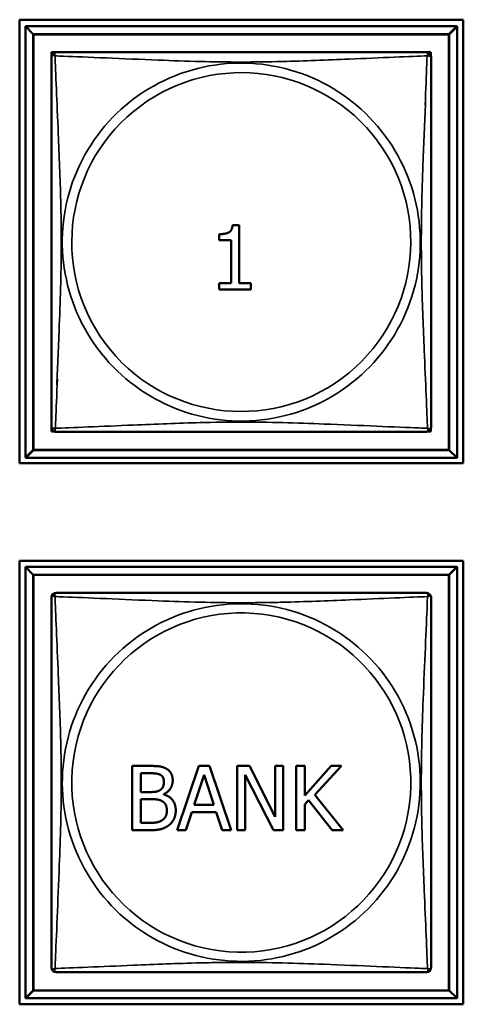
# Model space of a CAD drawing. Header units: inches. Extents: x -32 to 29.2, y -14.4 to 22.6.
# Tile 208 of 256: x -3.684 to -3.132, y -4.208 to -2.982. Entities that reach past the tile are written whole.
import ezdxf

# ---------------------------------------------------------------- set-up
doc = ezdxf.new("R2010")
doc.units = ezdxf.units.IN
doc.header["$MEASUREMENT"] = 0
doc.layers.add('Visible (ANSI)', color=7, linetype='Continuous', lineweight=50)
doc.layers.add('Visible Narrow (ANSI)', color=7, linetype='Continuous', lineweight=35)

msp = doc.modelspace()

# ---------------------------------------------------------------- linework, layer by layer
at = {"layer": 'Visible (ANSI)'}
for p, q in [((-3.6843, -3.534), (-3.6843, -2.9816)), ((-3.6843, -2.9816), (-3.1318, -2.9816)), ((-3.6772, -2.9896), (-3.1398, -2.9896)), ((-3.6674, -2.9994), (-3.6772, -2.9896)), ((-3.6772, -3.527), (-3.6772, -2.9896)), ((-3.1398, -2.9896), (-3.1497, -2.9994)), ((-3.1394, -2.9901), (-3.1493, -3)), ((-3.1398, -2.9896), (-3.1398, -2.9901)), ((-3.1398, -2.9901), (-3.1394, -2.9901)), ((-3.1394, -2.9901), (-3.1394, -3.5275)), ((-3.1318, -2.9816), (-3.1318, -3.534)), ((-3.6674, -2.9994), (-3.1497, -2.9994)), ((-3.6674, -3.5172), (-3.6674, -2.9994)), ((-3.667, -3), (-3.1493, -3)), ((-3.667, -3.5177), (-3.667, -3)), ((-3.1497, -2.9994), (-3.1497, -3.5172)), ((-3.1493, -3), (-3.1493, -3.5177)), ((-3.6448, -3.0279), (-3.6448, -3.0221)), ((-3.6448, -3.0221), (-3.639, -3.0221)), ((-3.1781, -3.0221), (-3.1723, -3.0221)), ((-3.1723, -3.0221), (-3.1723, -3.0264)), ((-3.4191, -3.2375), (-3.4108, -3.2375)), ((-3.4108, -3.2375), (-3.4108, -3.3096)), ((-3.4357, -3.256), (-3.4357, -3.2487)), ((-3.4211, -3.256), (-3.4357, -3.256)), ((-3.4211, -3.3096), (-3.4211, -3.256)), ((-3.4357, -3.3178), (-3.4357, -3.3096)), ((-3.4357, -3.3096), (-3.4211, -3.3096)), ((-3.4108, -3.3096), (-3.3966, -3.3096)), ((-3.3966, -3.3096), (-3.3966, -3.3178)), ((-3.3966, -3.3178), (-3.4357, -3.3178)), ((-3.6448, -3.4945), (-3.6448, -3.4887)), ((-3.6409, -3.4945), (-3.6448, -3.4945)), ((-3.1723, -3.4945), (-3.1753, -3.4945)), ((-3.1723, -3.4913), (-3.1723, -3.4945)), ((-3.6674, -3.5172), (-3.6772, -3.527)), ((-3.667, -3.5177), (-3.6768, -3.5275)), ((-3.1497, -3.5172), (-3.6674, -3.5172)), ((-3.1493, -3.5177), (-3.667, -3.5177)), ((-3.1493, -3.5177), (-3.1394, -3.5275)), ((-3.6768, -3.527), (-3.6772, -3.527)), ((-3.6768, -3.5275), (-3.6768, -3.527)), ((-3.1394, -3.5275), (-3.6768, -3.5275)), ((-3.1318, -3.534), (-3.6843, -3.534)), ((-3.6843, -4.208), (-3.6843, -3.6556)), ((-3.6843, -3.6556), (-3.1318, -3.6556)), ((-3.6772, -3.6631), (-3.1398, -3.6631)), ((-3.6674, -3.6729), (-3.6772, -3.6631)), ((-3.6772, -4.2005), (-3.6772, -3.6631)), ((-3.1398, -3.6631), (-3.1497, -3.6729)), ((-3.1394, -3.6631), (-3.1493, -3.673)), ((-3.1398, -3.6631), (-3.1394, -3.6631)), ((-3.1398, -3.6631), (-3.1398, -3.6631)), ((-3.1394, -3.6631), (-3.1394, -4.2005)), ((-3.1318, -3.6556), (-3.1318, -4.208)), ((-3.6674, -3.6729), (-3.1497, -3.6729)), ((-3.6674, -4.1907), (-3.6674, -3.6729)), ((-3.667, -3.673), (-3.1493, -3.673)), ((-3.667, -4.1907), (-3.667, -3.673)), ((-3.1497, -3.6729), (-3.1497, -4.1907)), ((-3.1493, -3.673), (-3.1493, -4.1907)), ((-3.5442, -3.9911), (-3.5442, -3.9111)), ((-3.5442, -3.9111), (-3.523, -3.9111)), ((-3.488, -3.9911), (-3.461, -3.9111)), ((-3.461, -3.9111), (-3.4479, -3.9111)), ((-3.4479, -3.9111), (-3.4209, -3.9911)), ((-3.4133, -3.9911), (-3.4133, -3.9111)), ((-3.4133, -3.9111), (-3.3982, -3.9111)), ((-3.3982, -3.9111), (-3.366, -3.9745)), ((-3.366, -3.9745), (-3.366, -3.9111)), ((-3.366, -3.9111), (-3.3561, -3.9111)), ((-3.3561, -3.9111), (-3.3561, -3.9911)), ((-3.3399, -3.9911), (-3.3399, -3.9111)), ((-3.3399, -3.9111), (-3.3292, -3.9111)), ((-3.3292, -3.9111), (-3.3292, -3.9479)), ((-3.3292, -3.9479), (-3.2964, -3.9111)), ((-3.2835, -3.9111), (-3.3166, -3.9469)), ((-3.2964, -3.9111), (-3.2835, -3.9111)), ((-3.5335, -3.9436), (-3.5335, -3.9202)), ((-3.5335, -3.9202), (-3.5233, -3.9202)), ((-3.467, -3.9597), (-3.4547, -3.922)), ((-3.4547, -3.922), (-3.4423, -3.9597)), ((-3.368, -3.9911), (-3.4034, -3.9222)), ((-3.4034, -3.9222), (-3.4034, -3.9911)), ((-3.5215, -3.9436), (-3.5335, -3.9436)), ((-3.5049, -3.9463), (-3.5049, -3.9467)), ((-3.3166, -3.9469), (-3.2815, -3.9911)), ((-3.5335, -3.9821), (-3.5335, -3.9525)), ((-3.5335, -3.9525), (-3.5215, -3.9525)), ((-3.4423, -3.9597), (-3.467, -3.9597)), ((-3.3246, -3.9539), (-3.3292, -3.9592)), ((-3.3292, -3.9592), (-3.3292, -3.9911)), ((-3.2953, -3.9911), (-3.3246, -3.9539)), ((-3.4699, -3.9688), (-3.4772, -3.9911)), ((-3.4394, -3.9688), (-3.4699, -3.9688)), ((-3.4321, -3.9911), (-3.4394, -3.9688)), ((-3.5249, -3.9821), (-3.5335, -3.9821)), ((-3.5212, -3.9911), (-3.5442, -3.9911)), ((-3.4772, -3.9911), (-3.488, -3.9911)), ((-3.4209, -3.9911), (-3.4321, -3.9911)), ((-3.4034, -3.9911), (-3.4133, -3.9911)), ((-3.3561, -3.9911), (-3.368, -3.9911)), ((-3.3292, -3.9911), (-3.3399, -3.9911)), ((-3.2815, -3.9911), (-3.2953, -3.9911)), ((-3.6674, -4.1907), (-3.6772, -4.2005)), ((-3.667, -4.1907), (-3.6768, -4.2005)), ((-3.1497, -4.1907), (-3.6674, -4.1907)), ((-3.1493, -4.1907), (-3.667, -4.1907)), ((-3.1493, -4.1907), (-3.1394, -4.2005)), ((-3.6768, -4.2005), (-3.6772, -4.2005)), ((-3.1394, -4.2005), (-3.6768, -4.2005)), ((-3.6768, -4.2005), (-3.6768, -4.2005)), ((-3.1318, -4.208), (-3.6843, -4.208))]:
    msp.add_line(p, q, dxfattribs=at)
for centre, start, end in [((-3.6389, -3.028), 90, 180), ((-3.1782, -3.028), 33.2331, 90), ((-3.1778, -3.0285), 0, 39.8948), ((-3.6389, -3.4886), 180, 219.8948), ((-3.6384, -3.4892), 213.2331, 270), ((-3.1778, -3.4892), 270, 360), ((-3.6389, -3.7015), 90, 180), ((-3.1782, -3.7015), 80.8649, 90), ((-3.1778, -3.7015), 0, 84.8629), ((-3.6389, -4.1621), 180, 264.8629), ((-3.6384, -4.1622), 260.8649, 270), ((-3.1778, -4.1622), 270, 360)]:
    msp.add_arc(centre, 0.00591, start, end, dxfattribs=at)
for points in [[(-3.6448, -3.028), (-3.6448, -3.0286), (-3.6448, -3.0313), (-3.6448, -3.0357), (-3.6448, -3.0438), (-3.6448, -3.0577), (-3.6448, -3.0739), (-3.6448, -3.09), (-3.6448, -3.1082), (-3.6448, -3.1268), (-3.6448, -3.1532), (-3.6448, -3.1805), (-3.6448, -3.2075), (-3.6448, -3.2244), (-3.6448, -3.2414), (-3.6448, -3.2583), (-3.6448, -3.2921), (-3.6448, -3.326), (-3.6448, -3.3597), (-3.6448, -3.4017), (-3.6448, -3.4456), (-3.6448, -3.4712), (-3.6448, -3.4813), (-3.6448, -3.4877), (-3.6448, -3.4886)], [(-3.1782, -3.0221), (-3.1788, -3.0221), (-3.1815, -3.0221), (-3.1859, -3.0221), (-3.194, -3.0221), (-3.208, -3.0221), (-3.2241, -3.0221), (-3.2402, -3.0221), (-3.2584, -3.0221), (-3.2771, -3.0221), (-3.3034, -3.0221), (-3.3307, -3.0221), (-3.3578, -3.0221), (-3.3747, -3.0221), (-3.3916, -3.0221), (-3.4085, -3.0221), (-3.4424, -3.0221), (-3.4762, -3.0221), (-3.5099, -3.0221), (-3.5519, -3.0221), (-3.5959, -3.0221), (-3.6214, -3.0221), (-3.6315, -3.0221), (-3.6379, -3.0221), (-3.6389, -3.0221)], [(-3.1719, -3.4892), (-3.1719, -3.4886), (-3.1719, -3.4859), (-3.1719, -3.4815), (-3.1719, -3.4733), (-3.1719, -3.4594), (-3.1719, -3.4433), (-3.1719, -3.4271), (-3.1719, -3.4089), (-3.1719, -3.3903), (-3.1719, -3.364), (-3.1719, -3.3367), (-3.1719, -3.3096), (-3.1719, -3.2927), (-3.1719, -3.2758), (-3.1719, -3.2588), (-3.1719, -3.225), (-3.1719, -3.1911), (-3.1719, -3.1574), (-3.1719, -3.1154), (-3.1719, -3.0715), (-3.1719, -3.0459), (-3.1719, -3.0359), (-3.1719, -3.0295), (-3.1719, -3.0285)], [(-3.6384, -3.4951), (-3.6379, -3.4951), (-3.6351, -3.4951), (-3.6307, -3.4951), (-3.6226, -3.4951), (-3.6087, -3.4951), (-3.5926, -3.4951), (-3.5764, -3.4951), (-3.5582, -3.4951), (-3.5396, -3.4951), (-3.5132, -3.4951), (-3.486, -3.4951), (-3.4589, -3.4951), (-3.442, -3.4951), (-3.425, -3.4951), (-3.4081, -3.4951), (-3.3743, -3.4951), (-3.3404, -3.4951), (-3.3067, -3.4951), (-3.2647, -3.4951), (-3.2208, -3.4951), (-3.1952, -3.4951), (-3.1852, -3.4951), (-3.1788, -3.4951), (-3.1778, -3.4951)], [(-3.6448, -3.7015), (-3.6448, -3.7021), (-3.6448, -3.7048), (-3.6448, -3.7092), (-3.6448, -3.7173), (-3.6448, -3.7312), (-3.6448, -3.7474), (-3.6448, -3.7635), (-3.6448, -3.7817), (-3.6448, -3.8003), (-3.6448, -3.8267), (-3.6448, -3.854), (-3.6448, -3.881), (-3.6448, -3.8979), (-3.6448, -3.9149), (-3.6448, -3.9318), (-3.6448, -3.9656), (-3.6448, -3.9995), (-3.6448, -4.0332), (-3.6448, -4.0752), (-3.6448, -4.1191), (-3.6448, -4.1447), (-3.6448, -4.1548), (-3.6448, -4.1612), (-3.6448, -4.1621)], [(-3.1782, -3.6956), (-3.1788, -3.6956), (-3.1815, -3.6956), (-3.1859, -3.6956), (-3.194, -3.6956), (-3.208, -3.6956), (-3.2241, -3.6956), (-3.2402, -3.6956), (-3.2584, -3.6956), (-3.2771, -3.6956), (-3.3034, -3.6956), (-3.3307, -3.6956), (-3.3578, -3.6956), (-3.3747, -3.6956), (-3.3916, -3.6956), (-3.4085, -3.6956), (-3.4424, -3.6956), (-3.4762, -3.6956), (-3.5099, -3.6956), (-3.5519, -3.6956), (-3.5959, -3.6956), (-3.6214, -3.6956), (-3.6315, -3.6956), (-3.6379, -3.6956), (-3.6389, -3.6956)], [(-3.1719, -4.1622), (-3.1719, -4.1616), (-3.1719, -4.1589), (-3.1719, -4.1545), (-3.1719, -4.1463), (-3.1719, -4.1324), (-3.1719, -4.1163), (-3.1719, -4.1001), (-3.1719, -4.0819), (-3.1719, -4.0633), (-3.1719, -4.037), (-3.1719, -4.0097), (-3.1719, -3.9826), (-3.1719, -3.9657), (-3.1719, -3.9488), (-3.1719, -3.9318), (-3.1719, -3.898), (-3.1719, -3.8641), (-3.1719, -3.8304), (-3.1719, -3.7884), (-3.1719, -3.7445), (-3.1719, -3.7189), (-3.1719, -3.7089), (-3.1719, -3.7025), (-3.1719, -3.7015)], [(-3.6384, -4.1681), (-3.6379, -4.1681), (-3.6351, -4.1681), (-3.6307, -4.1681), (-3.6226, -4.1681), (-3.6087, -4.1681), (-3.5926, -4.1681), (-3.5764, -4.1681), (-3.5582, -4.1681), (-3.5396, -4.1681), (-3.5132, -4.1681), (-3.486, -4.1681), (-3.4589, -4.1681), (-3.442, -4.1681), (-3.425, -4.1681), (-3.4081, -4.1681), (-3.3743, -4.1681), (-3.3404, -4.1681), (-3.3067, -4.1681), (-3.2647, -4.1681), (-3.2208, -4.1681), (-3.1952, -4.1681), (-3.1852, -4.1681), (-3.1788, -4.1681), (-3.1778, -4.1681)]]:
    msp.add_open_spline(points, degree=3, knots=[0.325731, 0.325731, 0.325731, 0.325731, 0.404774, 0.404774, 0.404774, 0.550532, 0.550532, 0.550532, 0.69629, 0.69629, 0.69629, 0.902598, 0.902598, 0.902598, 1.03154, 1.03154, 1.03154, 1.289425, 1.289425, 1.289425, 1.610774, 1.610774, 1.610774, 1.73735, 1.73735, 1.73735, 1.73735], dxfattribs=at)
for points in [[(-3.4357, -3.2487), (-3.4274, -3.2487), (-3.4197, -3.244), (-3.4191, -3.2375)], [(-3.523, -3.9111), (-3.5144, -3.9111), (-3.5058, -3.9122), (-3.502, -3.9144)], [(-3.5233, -3.9202), (-3.5177, -3.9202), (-3.5114, -3.9209), (-3.5088, -3.9223)], [(-3.5088, -3.9223), (-3.5067, -3.9235), (-3.5047, -3.9278), (-3.5047, -3.9307)], [(-3.502, -3.9144), (-3.4976, -3.9167), (-3.4937, -3.9241), (-3.4937, -3.9292)], [(-3.5047, -3.9307), (-3.5047, -3.9344), (-3.5068, -3.9394), (-3.5092, -3.941)], [(-3.4937, -3.9292), (-3.4937, -3.9348), (-3.4996, -3.9438), (-3.5049, -3.9463)], [(-3.5092, -3.941), (-3.5117, -3.9426), (-3.5165, -3.9436), (-3.5215, -3.9436)], [(-3.5049, -3.9467), (-3.4977, -3.9486), (-3.4899, -3.9589), (-3.4899, -3.9666)], [(-3.5215, -3.9525), (-3.516, -3.9525), (-3.51, -3.9533), (-3.5075, -3.9546)], [(-3.5075, -3.9546), (-3.5036, -3.9567), (-3.501, -3.9625), (-3.501, -3.967)], [(-3.501, -3.967), (-3.501, -3.9712), (-3.5038, -3.9766), (-3.5068, -3.9787)], [(-3.4899, -3.9666), (-3.4899, -3.9725), (-3.4944, -3.9817), (-3.4982, -3.9847)], [(-3.5068, -3.9787), (-3.5099, -3.9808), (-3.5179, -3.9821), (-3.5249, -3.9821)], [(-3.4982, -3.9847), (-3.5027, -3.9882), (-3.513, -3.9911), (-3.5212, -3.9911)]]:
    msp.add_open_spline(points, degree=2, dxfattribs=at)
at = {"layer": 'Visible Narrow (ANSI)'}
for centre, radius, start, end in [((-3.4085, -3.2583), 0.2227, 36.4757, 216.6522), ((-3.4081, -3.2588), 0.2113, 36.657, 216.4709), ((-3.4081, -3.2588), 0.2227, 216.4757, 36.6522), ((-3.4085, -3.2583), 0.2113, 216.657, 36.4709), ((-3.4085, -3.9318), 0.2227, 82.8109, 262.9169), ((-3.4081, -3.9318), 0.2227, 262.8109, 82.9169), ((-3.4081, -3.9318), 0.2113, 82.9197, 262.808), ((-3.4085, -3.9318), 0.2113, 262.9197, 82.808)]:
    msp.add_arc(centre, radius, start, end, dxfattribs=at)
for points, knots in [([(-3.6448, -3.028), (-3.6448, -3.0279), (-3.6448, -3.0278), (-3.6447, -3.0275), (-3.6447, -3.0273), (-3.6445, -3.027), (-3.6444, -3.0269), (-3.6443, -3.0268), (-3.6442, -3.0267), (-3.644, -3.0265), (-3.6438, -3.0265), (-3.6432, -3.0263), (-3.6428, -3.0262), (-3.6416, -3.0263), (-3.641, -3.0264), (-3.6402, -3.0266)], [-0.0844808, -0.0844808, -0.0844808, -0.0844808, -0.06943799, -0.06943799, -0.05587828, -0.05587828, -0.04740346, -0.04740346, -0.04210669, -0.04210669, -0.03151317, -0.03151317, -0.01456352, -0.01456352, 0.00026741, 0.00026741, 0.00026741, 0.00026741]), ([(-3.6402, -3.0266), (-3.6404, -3.0258), (-3.6405, -3.0252), (-3.6406, -3.0241), (-3.6406, -3.0236), (-3.6404, -3.023), (-3.6403, -3.0228), (-3.6401, -3.0226), (-3.6401, -3.0225), (-3.6399, -3.0224), (-3.6398, -3.0223), (-3.6395, -3.0222), (-3.6394, -3.0221), (-3.6391, -3.0221), (-3.6389, -3.0221), (-3.6389, -3.0221)], [-0.00026741, -0.00026741, -0.00026741, -0.00026741, 0.01456352, 0.01456352, 0.03151317, 0.03151317, 0.04210669, 0.04210669, 0.04740346, 0.04740346, 0.05587828, 0.05587828, 0.06943799, 0.06943799, 0.0844808, 0.0844808, 0.0844808, 0.0844808]), ([(-3.638, -3.4366), (-3.637, -3.4134), (-3.6359, -3.3868), (-3.6349, -3.3615), (-3.6335, -3.3266), (-3.6325, -3.2924), (-3.6325, -3.2583), (-3.6325, -3.2413), (-3.6328, -3.2242), (-3.6332, -3.207), (-3.6339, -3.1795), (-3.635, -3.1514), (-3.6362, -3.1237), (-3.637, -3.1042), (-3.6378, -3.0848), (-3.6386, -3.0676), (-3.6393, -3.0504), (-3.6399, -3.0354), (-3.6402, -3.0266)], [-1.476615, -1.476615, -1.476615, -1.476615, -1.289425, -1.289425, -1.289425, -1.03154, -1.03154, -1.03154, -0.902598, -0.902598, -0.902598, -0.69629, -0.69629, -0.69629, -0.550532, -0.550532, -0.550532, -0.405761, -0.405761, -0.405761, -0.405761]), ([(-3.6402, -3.0266), (-3.6374, -3.0267), (-3.6339, -3.0269), (-3.6299, -3.027), (-3.6023, -3.0281), (-3.5552, -3.0302), (-3.5117, -3.0319), (-3.4768, -3.0333), (-3.4426, -3.0343), (-3.4085, -3.0343), (-3.3915, -3.0343), (-3.3745, -3.0341), (-3.3573, -3.0336), (-3.3298, -3.033), (-3.3017, -3.0318), (-3.274, -3.0307), (-3.2544, -3.0298), (-3.2351, -3.029), (-3.2178, -3.0283), (-3.2006, -3.0275), (-3.1857, -3.027), (-3.1769, -3.0266)], [-1.657319, -1.657319, -1.657319, -1.657319, -1.610774, -1.610774, -1.610774, -1.289425, -1.289425, -1.289425, -1.03154, -1.03154, -1.03154, -0.902598, -0.902598, -0.902598, -0.69629, -0.69629, -0.69629, -0.550532, -0.550532, -0.550532, -0.405761, -0.405761, -0.405761, -0.405761]), ([(-3.1769, -3.0266), (-3.177, -3.0294), (-3.1771, -3.0329), (-3.1773, -3.0369), (-3.1778, -3.0503), (-3.1786, -3.0682), (-3.1794, -3.088)], [-1.6573193, -1.6573193, -1.6573193, -1.6573193, -1.6107738, -1.6107738, -1.6107738, -1.4555262, -1.4555262, -1.4555262, -1.4555262]), ([(-3.1782, -3.0221), (-3.1781, -3.0221), (-3.178, -3.0221), (-3.1777, -3.0221), (-3.1775, -3.0222), (-3.1773, -3.0223), (-3.1772, -3.0224), (-3.177, -3.0225), (-3.1769, -3.0226), (-3.1768, -3.0228), (-3.1767, -3.023), (-3.1765, -3.0236), (-3.1765, -3.0241), (-3.1765, -3.0252), (-3.1766, -3.0258), (-3.1769, -3.0266)], [-0.0844808, -0.0844808, -0.0844808, -0.0844808, -0.06943799, -0.06943799, -0.05587828, -0.05587828, -0.04740346, -0.04740346, -0.04210669, -0.04210669, -0.03151317, -0.03151317, -0.01456352, -0.01456352, 0.00026741, 0.00026741, 0.00026741, 0.00026741]), ([(-3.1769, -3.0266), (-3.1761, -3.0264), (-3.1755, -3.0263), (-3.1749, -3.0263), (-3.1749, -3.0263), (-3.1748, -3.0263)], [-0.00026741, -0.00026741, -0.00026741, -0.00026741, 0.01456352, 0.01456352, 0.0154581, 0.0154581, 0.0154581, 0.0154581]), ([(-3.1752, -3.0269), (-3.1749, -3.0268), (-3.1747, -3.0268), (-3.1739, -3.0268), (-3.1734, -3.0268), (-3.1728, -3.027), (-3.1727, -3.0271), (-3.1724, -3.0273), (-3.1724, -3.0273), (-3.1722, -3.0275), (-3.1722, -3.0276), (-3.172, -3.0278), (-3.172, -3.028), (-3.1719, -3.0283), (-3.1719, -3.0284), (-3.1719, -3.0285)], [0.00886046, 0.00886046, 0.00886046, 0.00886046, 0.01456352, 0.01456352, 0.03151317, 0.03151317, 0.04210669, 0.04210669, 0.04740346, 0.04740346, 0.05587828, 0.05587828, 0.06943799, 0.06943799, 0.0844808, 0.0844808, 0.0844808, 0.0844808]), ([(-3.1787, -3.0806), (-3.1796, -3.1038), (-3.1808, -3.1303), (-3.1818, -3.1557), (-3.1831, -3.1906), (-3.1841, -3.2248), (-3.1841, -3.2588), (-3.1841, -3.2759), (-3.1839, -3.2929), (-3.1835, -3.3101), (-3.1828, -3.3376), (-3.1817, -3.3657), (-3.1805, -3.3934), (-3.1797, -3.4129), (-3.1788, -3.4323), (-3.1781, -3.4496), (-3.1774, -3.4668), (-3.1768, -3.4817), (-3.1764, -3.4905)], [-1.476615, -1.476615, -1.476615, -1.476615, -1.289425, -1.289425, -1.289425, -1.03154, -1.03154, -1.03154, -0.902598, -0.902598, -0.902598, -0.69629, -0.69629, -0.69629, -0.550532, -0.550532, -0.550532, -0.405761, -0.405761, -0.405761, -0.405761]), ([(-3.6398, -3.4905), (-3.6397, -3.4877), (-3.6396, -3.4842), (-3.6394, -3.4802), (-3.6389, -3.4669), (-3.6381, -3.449), (-3.6373, -3.4292)], [-1.6573193, -1.6573193, -1.6573193, -1.6573193, -1.6107738, -1.6107738, -1.6107738, -1.4555262, -1.4555262, -1.4555262, -1.4555262]), ([(-3.1764, -3.4905), (-3.1793, -3.4904), (-3.1828, -3.4903), (-3.1868, -3.4901), (-3.2144, -3.489), (-3.2614, -3.4869), (-3.3049, -3.4852), (-3.3399, -3.4838), (-3.374, -3.4828), (-3.4081, -3.4828), (-3.4252, -3.4828), (-3.4422, -3.4831), (-3.4594, -3.4835), (-3.4869, -3.4842), (-3.515, -3.4853), (-3.5427, -3.4865), (-3.5622, -3.4873), (-3.5816, -3.4882), (-3.5989, -3.4889), (-3.616, -3.4896), (-3.631, -3.4902), (-3.6398, -3.4905)], [-1.657319, -1.657319, -1.657319, -1.657319, -1.610774, -1.610774, -1.610774, -1.289425, -1.289425, -1.289425, -1.03154, -1.03154, -1.03154, -0.902598, -0.902598, -0.902598, -0.69629, -0.69629, -0.69629, -0.550532, -0.550532, -0.550532, -0.405761, -0.405761, -0.405761, -0.405761]), ([(-3.6415, -3.4903), (-3.6417, -3.4903), (-3.642, -3.4903), (-3.6428, -3.4904), (-3.6432, -3.4903), (-3.6438, -3.4901), (-3.644, -3.49), (-3.6442, -3.4899), (-3.6443, -3.4898), (-3.6444, -3.4897), (-3.6445, -3.4896), (-3.6447, -3.4893), (-3.6447, -3.4891), (-3.6448, -3.4888), (-3.6448, -3.4887), (-3.6448, -3.4886)], [0.00886046, 0.00886046, 0.00886046, 0.00886046, 0.01456352, 0.01456352, 0.03151317, 0.03151317, 0.04210669, 0.04210669, 0.04740346, 0.04740346, 0.05587828, 0.05587828, 0.06943799, 0.06943799, 0.0844808, 0.0844808, 0.0844808, 0.0844808]), ([(-3.6398, -3.4905), (-3.6406, -3.4907), (-3.6412, -3.4908), (-3.6418, -3.4909), (-3.6418, -3.4909), (-3.6418, -3.4909)], [-0.00026741, -0.00026741, -0.00026741, -0.00026741, 0.01456352, 0.01456352, 0.0154581, 0.0154581, 0.0154581, 0.0154581]), ([(-3.6384, -3.4951), (-3.6385, -3.4951), (-3.6387, -3.4951), (-3.639, -3.495), (-3.6391, -3.495), (-3.6394, -3.4948), (-3.6395, -3.4947), (-3.6397, -3.4946), (-3.6397, -3.4945), (-3.6399, -3.4943), (-3.64, -3.4941), (-3.6402, -3.4935), (-3.6402, -3.4931), (-3.6401, -3.4919), (-3.64, -3.4913), (-3.6398, -3.4905)], [-0.0844808, -0.0844808, -0.0844808, -0.0844808, -0.06943799, -0.06943799, -0.05587828, -0.05587828, -0.04740346, -0.04740346, -0.04210669, -0.04210669, -0.03151317, -0.03151317, -0.01456352, -0.01456352, 0.00026741, 0.00026741, 0.00026741, 0.00026741]), ([(-3.1764, -3.4905), (-3.1762, -3.4913), (-3.1761, -3.4919), (-3.176, -3.4931), (-3.1761, -3.4935), (-3.1763, -3.4941), (-3.1764, -3.4943), (-3.1765, -3.4945), (-3.1766, -3.4946), (-3.1768, -3.4947), (-3.1769, -3.4948), (-3.1771, -3.495), (-3.1773, -3.495), (-3.1776, -3.4951), (-3.1777, -3.4951), (-3.1778, -3.4951)], [-0.00026741, -0.00026741, -0.00026741, -0.00026741, 0.01456352, 0.01456352, 0.03151317, 0.03151317, 0.04210669, 0.04210669, 0.04740346, 0.04740346, 0.05587828, 0.05587828, 0.06943799, 0.06943799, 0.0844808, 0.0844808, 0.0844808, 0.0844808]), ([(-3.1719, -3.4892), (-3.1719, -3.4892), (-3.1719, -3.4894), (-3.172, -3.4897), (-3.172, -3.4899), (-3.1722, -3.4901), (-3.1722, -3.4902), (-3.1724, -3.4904), (-3.1724, -3.4904), (-3.1727, -3.4906), (-3.1728, -3.4907), (-3.1734, -3.4909), (-3.1739, -3.4909), (-3.175, -3.4908), (-3.1757, -3.4907), (-3.1764, -3.4905)], [-0.0844808, -0.0844808, -0.0844808, -0.0844808, -0.06943799, -0.06943799, -0.05587828, -0.05587828, -0.04740346, -0.04740346, -0.04210669, -0.04210669, -0.03151317, -0.03151317, -0.01456352, -0.01456352, 0.00026741, 0.00026741, 0.00026741, 0.00026741]), ([(-3.6448, -3.7015), (-3.6448, -3.7014), (-3.6448, -3.7013), (-3.6447, -3.701), (-3.6447, -3.7008), (-3.6445, -3.7005), (-3.6444, -3.7004), (-3.6443, -3.7003), (-3.6442, -3.7002), (-3.644, -3.7), (-3.6438, -3.7), (-3.6432, -3.6998), (-3.6428, -3.6997), (-3.6416, -3.6998), (-3.641, -3.6999), (-3.6402, -3.7001)], [-0.0844808, -0.0844808, -0.0844808, -0.0844808, -0.06943799, -0.06943799, -0.05587828, -0.05587828, -0.04740346, -0.04740346, -0.04210669, -0.04210669, -0.03151317, -0.03151317, -0.01456352, -0.01456352, 0.00026741, 0.00026741, 0.00026741, 0.00026741]), ([(-3.6402, -3.7001), (-3.6404, -3.6993), (-3.6405, -3.6987), (-3.6406, -3.6976), (-3.6406, -3.6971), (-3.6404, -3.6965), (-3.6403, -3.6963), (-3.6401, -3.6961), (-3.6401, -3.696), (-3.6399, -3.6959), (-3.6398, -3.6958), (-3.6395, -3.6957), (-3.6394, -3.6956), (-3.6391, -3.6956), (-3.6389, -3.6956), (-3.6389, -3.6956)], [-0.00026741, -0.00026741, -0.00026741, -0.00026741, 0.01456352, 0.01456352, 0.03151317, 0.03151317, 0.04210669, 0.04210669, 0.04740346, 0.04740346, 0.05587828, 0.05587828, 0.06943799, 0.06943799, 0.0844808, 0.0844808, 0.0844808, 0.0844808]), ([(-3.6402, -4.1635), (-3.6401, -4.1606), (-3.64, -4.1571), (-3.6398, -4.1531), (-3.6387, -4.1255), (-3.6366, -4.0785), (-3.6349, -4.035), (-3.6335, -4.0001), (-3.6325, -3.9659), (-3.6325, -3.9318), (-3.6325, -3.9148), (-3.6328, -3.8977), (-3.6332, -3.8805), (-3.6339, -3.853), (-3.635, -3.8249), (-3.6362, -3.7972), (-3.637, -3.7777), (-3.6378, -3.7583), (-3.6386, -3.7411), (-3.6393, -3.7239), (-3.6399, -3.7089), (-3.6402, -3.7001)], [-1.657319, -1.657319, -1.657319, -1.657319, -1.610774, -1.610774, -1.610774, -1.289425, -1.289425, -1.289425, -1.03154, -1.03154, -1.03154, -0.902598, -0.902598, -0.902598, -0.69629, -0.69629, -0.69629, -0.550532, -0.550532, -0.550532, -0.405761, -0.405761, -0.405761, -0.405761]), ([(-3.6402, -3.7001), (-3.6374, -3.7002), (-3.6339, -3.7004), (-3.6299, -3.7005), (-3.6023, -3.7016), (-3.5552, -3.7037), (-3.5117, -3.7054), (-3.4768, -3.7068), (-3.4426, -3.7078), (-3.4085, -3.7078), (-3.399, -3.7078), (-3.3894, -3.7077), (-3.3798, -3.7076)], [-1.6573193, -1.6573193, -1.6573193, -1.6573193, -1.6107738, -1.6107738, -1.6107738, -1.2894252, -1.2894252, -1.2894252, -1.0315402, -1.0315402, -1.0315402, -0.9591206, -0.9591206, -0.9591206, -0.9591206]), ([(-3.3803, -3.7077), (-3.3725, -3.7075), (-3.3647, -3.7074), (-3.3569, -3.7072), (-3.3294, -3.7065), (-3.3012, -3.7054), (-3.2736, -3.7042), (-3.254, -3.7034), (-3.2347, -3.7025), (-3.2174, -3.7018), (-3.2002, -3.7011), (-3.1853, -3.7005), (-3.1764, -3.7002)], [-0.9613262, -0.9613262, -0.9613262, -0.9613262, -0.9025977, -0.9025977, -0.9025977, -0.6962896, -0.6962896, -0.6962896, -0.5505317, -0.5505317, -0.5505317, -0.4057611, -0.4057611, -0.4057611, -0.4057611]), ([(-3.1764, -3.7002), (-3.1766, -3.703), (-3.1767, -3.7065), (-3.1768, -3.7105), (-3.1779, -3.7381), (-3.1801, -3.7851), (-3.1818, -3.8287), (-3.1831, -3.8636), (-3.1841, -3.8978), (-3.1841, -3.9318), (-3.1841, -3.9489), (-3.1839, -3.9659), (-3.1835, -3.9831), (-3.1828, -4.0106), (-3.1817, -4.0387), (-3.1805, -4.0664), (-3.1797, -4.0859), (-3.1788, -4.1053), (-3.1781, -4.1226), (-3.1774, -4.1398), (-3.1768, -4.1547), (-3.1764, -4.1635)], [-1.657319, -1.657319, -1.657319, -1.657319, -1.610774, -1.610774, -1.610774, -1.289425, -1.289425, -1.289425, -1.03154, -1.03154, -1.03154, -0.902598, -0.902598, -0.902598, -0.69629, -0.69629, -0.69629, -0.550532, -0.550532, -0.550532, -0.405761, -0.405761, -0.405761, -0.405761]), ([(-3.1782, -3.6956), (-3.1781, -3.6956), (-3.178, -3.6956), (-3.1777, -3.6956), (-3.1776, -3.6957), (-3.1775, -3.6957)], [-0.0844808, -0.0844808, -0.0844808, -0.0844808, -0.06943799, -0.06943799, -0.05905551, -0.05905551, -0.05905551, -0.05905551]), ([(-3.1773, -3.6957), (-3.1772, -3.6957), (-3.1771, -3.6958), (-3.1769, -3.6959), (-3.1768, -3.6959), (-3.1766, -3.6961), (-3.1765, -3.6962), (-3.1764, -3.6964), (-3.1763, -3.6966), (-3.1761, -3.6971), (-3.176, -3.6976), (-3.1761, -3.6988), (-3.1762, -3.6994), (-3.1764, -3.7002)], [-0.06593153, -0.06593153, -0.06593153, -0.06593153, -0.05587828, -0.05587828, -0.04740346, -0.04740346, -0.04210669, -0.04210669, -0.03151317, -0.03151317, -0.01456352, -0.01456352, 0.00026741, 0.00026741, 0.00026741, 0.00026741]), ([(-3.1764, -3.7002), (-3.1757, -3.7), (-3.175, -3.6998), (-3.1739, -3.6998), (-3.1734, -3.6998), (-3.1728, -3.7), (-3.1727, -3.7001), (-3.1724, -3.7003), (-3.1724, -3.7003), (-3.1722, -3.7005), (-3.1722, -3.7006), (-3.172, -3.7008), (-3.172, -3.701), (-3.1719, -3.7013), (-3.1719, -3.7014), (-3.1719, -3.7015)], [-0.00026741, -0.00026741, -0.00026741, -0.00026741, 0.01456352, 0.01456352, 0.03151317, 0.03151317, 0.04210669, 0.04210669, 0.04740346, 0.04740346, 0.05587828, 0.05587828, 0.06943799, 0.06943799, 0.0844808, 0.0844808, 0.0844808, 0.0844808]), ([(-3.4364, -4.156), (-3.4442, -4.1561), (-3.452, -4.1562), (-3.4598, -4.1564), (-3.4873, -4.1571), (-3.5154, -4.1583), (-3.5431, -4.1594), (-3.5626, -4.1603), (-3.582, -4.1611), (-3.5993, -4.1618), (-3.6164, -4.1625), (-3.6314, -4.1631), (-3.6402, -4.1635)], [-0.9613262, -0.9613262, -0.9613262, -0.9613262, -0.9025977, -0.9025977, -0.9025977, -0.6962896, -0.6962896, -0.6962896, -0.5505317, -0.5505317, -0.5505317, -0.4057611, -0.4057611, -0.4057611, -0.4057611]), ([(-3.1764, -4.1635), (-3.1793, -4.1634), (-3.1828, -4.1633), (-3.1868, -4.1631), (-3.2144, -4.162), (-3.2614, -4.1599), (-3.3049, -4.1582), (-3.3399, -4.1568), (-3.374, -4.1558), (-3.4081, -4.1558), (-3.4177, -4.1558), (-3.4273, -4.1559), (-3.4369, -4.156)], [-1.6573193, -1.6573193, -1.6573193, -1.6573193, -1.6107738, -1.6107738, -1.6107738, -1.2894252, -1.2894252, -1.2894252, -1.0315402, -1.0315402, -1.0315402, -0.9591206, -0.9591206, -0.9591206, -0.9591206]), ([(-3.6402, -4.1635), (-3.641, -4.1637), (-3.6416, -4.1638), (-3.6428, -4.1639), (-3.6432, -4.1638), (-3.6438, -4.1636), (-3.644, -4.1635), (-3.6442, -4.1634), (-3.6443, -4.1633), (-3.6444, -4.1632), (-3.6445, -4.1631), (-3.6447, -4.1628), (-3.6447, -4.1626), (-3.6448, -4.1623), (-3.6448, -4.1622), (-3.6448, -4.1621)], [-0.00026741, -0.00026741, -0.00026741, -0.00026741, 0.01456352, 0.01456352, 0.03151317, 0.03151317, 0.04210669, 0.04210669, 0.04740346, 0.04740346, 0.05587828, 0.05587828, 0.06943799, 0.06943799, 0.0844808, 0.0844808, 0.0844808, 0.0844808]), ([(-3.6393, -4.168), (-3.6395, -4.1679), (-3.6396, -4.1679), (-3.6398, -4.1678), (-3.6399, -4.1677), (-3.6401, -4.1675), (-3.6401, -4.1675), (-3.6403, -4.1673), (-3.6404, -4.1671), (-3.6406, -4.1665), (-3.6406, -4.166), (-3.6405, -4.1649), (-3.6404, -4.1642), (-3.6402, -4.1635)], [-0.06593153, -0.06593153, -0.06593153, -0.06593153, -0.05587828, -0.05587828, -0.04740346, -0.04740346, -0.04210669, -0.04210669, -0.03151317, -0.03151317, -0.01456352, -0.01456352, 0.00026741, 0.00026741, 0.00026741, 0.00026741]), ([(-3.6384, -4.1681), (-3.6385, -4.1681), (-3.6387, -4.1681), (-3.6389, -4.168), (-3.6391, -4.168), (-3.6392, -4.1679)], [-0.0844808, -0.0844808, -0.0844808, -0.0844808, -0.06943799, -0.06943799, -0.05905551, -0.05905551, -0.05905551, -0.05905551]), ([(-3.1764, -4.1635), (-3.1762, -4.1643), (-3.1761, -4.1649), (-3.176, -4.1661), (-3.1761, -4.1665), (-3.1763, -4.1671), (-3.1764, -4.1673), (-3.1765, -4.1675), (-3.1766, -4.1676), (-3.1768, -4.1677), (-3.1769, -4.1678), (-3.1771, -4.168), (-3.1773, -4.168), (-3.1776, -4.1681), (-3.1777, -4.1681), (-3.1778, -4.1681)], [-0.00026741, -0.00026741, -0.00026741, -0.00026741, 0.01456352, 0.01456352, 0.03151317, 0.03151317, 0.04210669, 0.04210669, 0.04740346, 0.04740346, 0.05587828, 0.05587828, 0.06943799, 0.06943799, 0.0844808, 0.0844808, 0.0844808, 0.0844808]), ([(-3.1719, -4.1622), (-3.1719, -4.1622), (-3.1719, -4.1624), (-3.172, -4.1627), (-3.172, -4.1629), (-3.1722, -4.1631), (-3.1722, -4.1632), (-3.1724, -4.1634), (-3.1724, -4.1634), (-3.1727, -4.1636), (-3.1728, -4.1637), (-3.1734, -4.1639), (-3.1739, -4.1639), (-3.175, -4.1638), (-3.1757, -4.1637), (-3.1764, -4.1635)], [-0.0844808, -0.0844808, -0.0844808, -0.0844808, -0.06943799, -0.06943799, -0.05587828, -0.05587828, -0.04740346, -0.04740346, -0.04210669, -0.04210669, -0.03151317, -0.03151317, -0.01456352, -0.01456352, 0.00026741, 0.00026741, 0.00026741, 0.00026741])]:
    msp.add_open_spline(points, degree=3, knots=knots, dxfattribs=at)

doc.saveas('drawing.dxf')
